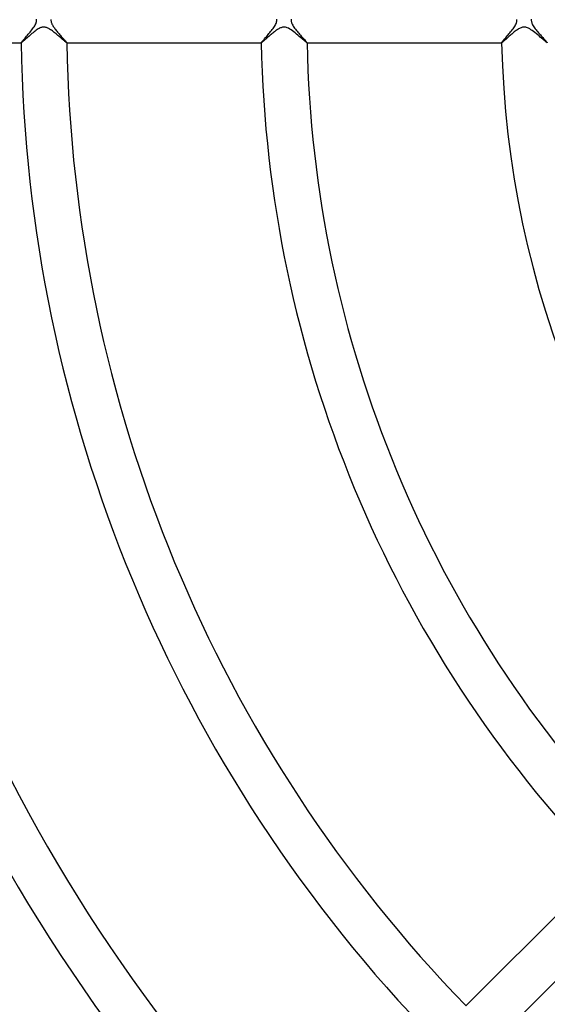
# Model space of a CAD drawing. Header units: millimetres. Extents: x -385 to 385, y -385 to 385.
# Tile 55 of 113: x -128 to -82, y -86 to 0. Entities that reach past the tile are written whole.
import ezdxf

# ---------------------------------------------------------------- set-up
doc = ezdxf.new("R2010")
doc.units = ezdxf.units.MM
doc.layers.add('HIDDEN', color=7, linetype='Continuous')
doc.layers.add('THICK', color=7, linetype='Continuous')

msp = doc.modelspace()

# ---------------------------------------------------------------- linework, layer by layer
at = {"layer": 'HIDDEN'}
for p, q in [((-126.572, -0.839), (-126.663, -0.9)), ((-126.484, -0.784), (-126.572, -0.839)), ((-126.398, -0.736), (-126.484, -0.784)), ((-126.319, -0.698), (-126.398, -0.736)), ((-126.249, -0.671), (-126.319, -0.698)), ((-126.188, -0.651), (-126.249, -0.671)), ((-126.133, -0.638), (-126.188, -0.651)), ((-126.081, -0.63), (-126.133, -0.638)), ((-126.03, -0.625), (-126.081, -0.63)), ((-125.979, -0.625), (-126.03, -0.625)), ((-125.928, -0.628), (-125.979, -0.625)), ((-125.876, -0.636), (-125.928, -0.628)), ((-125.823, -0.648), (-125.876, -0.636)), ((-125.765, -0.665), (-125.823, -0.648)), ((-125.703, -0.688), (-125.765, -0.665)), ((-125.636, -0.717), (-125.703, -0.688)), ((-125.565, -0.754), (-125.636, -0.717)), ((-125.488, -0.798), (-125.565, -0.754)), ((-125.409, -0.848), (-125.488, -0.798)), ((-125.328, -0.902), (-125.409, -0.848)), ((-105.574, -0.84), (-105.639, -0.884)), ((-105.509, -0.799), (-105.574, -0.84)), ((-105.445, -0.762), (-105.509, -0.799)), ((-105.381, -0.728), (-105.445, -0.762)), ((-105.316, -0.697), (-105.381, -0.728)), ((-105.252, -0.672), (-105.316, -0.697)), ((-105.188, -0.651), (-105.252, -0.672)), ((-105.124, -0.636), (-105.188, -0.651)), ((-105.06, -0.627), (-105.124, -0.636)), ((-104.997, -0.625), (-105.06, -0.627)), ((-104.933, -0.628), (-104.997, -0.625)), ((-104.868, -0.637), (-104.933, -0.628)), ((-104.793, -0.656), (-104.868, -0.637)), ((-104.708, -0.686), (-104.793, -0.656)), ((-104.61, -0.73), (-104.708, -0.686)), ((-104.5, -0.79), (-104.61, -0.73)), ((-104.384, -0.863), (-104.5, -0.79)), ((-84.557, -0.829), (-84.631, -0.879)), ((-84.483, -0.784), (-84.557, -0.829)), ((-84.41, -0.743), (-84.483, -0.784)), ((-84.339, -0.708), (-84.41, -0.743)), ((-84.269, -0.678), (-84.339, -0.708)), ((-84.203, -0.656), (-84.269, -0.678)), ((-84.141, -0.64), (-84.203, -0.656)), ((-84.081, -0.63), (-84.141, -0.64)), ((-84.024, -0.625), (-84.081, -0.63)), ((-83.967, -0.625), (-84.024, -0.625)), ((-83.91, -0.63), (-83.967, -0.625)), ((-83.853, -0.64), (-83.91, -0.63)), ((-83.787, -0.657), (-83.853, -0.64)), ((-83.709, -0.685), (-83.787, -0.657)), ((-83.617, -0.726), (-83.709, -0.685)), ((-83.513, -0.782), (-83.617, -0.726)), ((-83.402, -0.851), (-83.513, -0.782)), ((-83.288, -0.929), (-83.402, -0.851)), ((-127.579, -1.661), (-127.658, -1.731)), ((-127.495, -1.587), (-127.579, -1.661)), ((-127.408, -1.51), (-127.495, -1.587)), ((-127.318, -1.431), (-127.408, -1.51)), ((-127.226, -1.351), (-127.318, -1.431)), ((-127.133, -1.271), (-127.226, -1.351)), ((-127.038, -1.192), (-127.133, -1.271)), ((-126.943, -1.114), (-127.038, -1.192)), ((-126.849, -1.039), (-126.943, -1.114)), ((-126.755, -0.967), (-126.849, -1.039)), ((-126.663, -0.9), (-126.755, -0.967)), ((-125.247, -0.96), (-125.328, -0.902)), ((-125.165, -1.022), (-125.247, -0.96)), ((-125.083, -1.085), (-125.165, -1.022)), ((-125.001, -1.151), (-125.083, -1.085)), ((-124.919, -1.218), (-125.001, -1.151)), ((-124.838, -1.285), (-124.919, -1.218)), ((-124.761, -1.35), (-124.838, -1.285)), ((-124.685, -1.414), (-124.761, -1.35)), ((-124.613, -1.476), (-124.685, -1.414)), ((-124.543, -1.536), (-124.613, -1.476)), ((-124.476, -1.594), (-124.543, -1.536)), ((-124.413, -1.649), (-124.476, -1.594)), ((-124.353, -1.701), (-124.413, -1.649)), ((-124.297, -1.75), (-124.353, -1.701)), ((-106.643, -1.721), (-106.697, -1.768)), ((-106.587, -1.67), (-106.643, -1.721)), ((-106.527, -1.617), (-106.587, -1.67)), ((-106.465, -1.562), (-106.527, -1.617)), ((-106.401, -1.505), (-106.465, -1.562)), ((-106.334, -1.446), (-106.401, -1.505)), ((-106.266, -1.387), (-106.334, -1.446)), ((-106.195, -1.326), (-106.266, -1.387)), ((-106.124, -1.265), (-106.195, -1.326)), ((-106.053, -1.205), (-106.124, -1.265)), ((-105.982, -1.147), (-106.053, -1.205)), ((-105.912, -1.09), (-105.982, -1.147)), ((-105.842, -1.034), (-105.912, -1.09)), ((-105.773, -0.981), (-105.842, -1.034)), ((-105.705, -0.931), (-105.773, -0.981)), ((-105.639, -0.884), (-105.705, -0.931)), ((-104.266, -0.946), (-104.384, -0.863)), ((-104.145, -1.036), (-104.266, -0.946)), ((-104.023, -1.131), (-104.145, -1.036)), ((-103.902, -1.231), (-104.023, -1.131)), ((-103.782, -1.331), (-103.902, -1.231)), ((-103.665, -1.431), (-103.782, -1.331)), ((-103.554, -1.526), (-103.665, -1.431)), ((-103.45, -1.615), (-103.554, -1.526)), ((-103.354, -1.698), (-103.45, -1.615)), ((-103.267, -1.774), (-103.354, -1.698)), ((-85.612, -1.695), (-85.666, -1.743)), ((-85.555, -1.644), (-85.612, -1.695)), ((-85.495, -1.591), (-85.555, -1.644)), ((-85.432, -1.535), (-85.495, -1.591)), ((-85.367, -1.478), (-85.432, -1.535)), ((-85.3, -1.418), (-85.367, -1.478)), ((-85.23, -1.358), (-85.3, -1.418)), ((-85.159, -1.296), (-85.23, -1.358)), ((-85.086, -1.234), (-85.159, -1.296)), ((-85.011, -1.171), (-85.086, -1.234)), ((-84.935, -1.109), (-85.011, -1.171)), ((-84.859, -1.048), (-84.935, -1.109)), ((-84.783, -0.989), (-84.859, -1.048)), ((-84.707, -0.933), (-84.783, -0.989)), ((-84.631, -0.879), (-84.707, -0.933)), ((-83.171, -1.015), (-83.288, -0.929)), ((-83.053, -1.107), (-83.171, -1.015)), ((-82.933, -1.203), (-83.053, -1.107)), ((-82.815, -1.302), (-82.933, -1.203)), ((-82.698, -1.4), (-82.815, -1.302)), ((-82.585, -1.496), (-82.698, -1.4)), ((-82.478, -1.588), (-82.585, -1.496)), ((-82.379, -1.674), (-82.478, -1.588)), ((-82.287, -1.753), (-82.379, -1.674)), ((-127.984, -1.998), (-127.984, -1.998)), ((-127.984, -1.999), (-127.984, -1.998)), ((-127.983, -2), (-127.984, -1.999)), ((-127.984, -1.999), (-127.984, -1.999)), ((-127.984, -2), (-127.982, -2)), ((-127.982, -2), (-127.983, -2)), ((-127.983, -2), (-127.983, -2)), ((-127.967, -1.993), (-127.982, -2)), ((-127.94, -1.974), (-127.967, -1.993)), ((-127.902, -1.944), (-127.94, -1.974)), ((-127.853, -1.903), (-127.902, -1.944)), ((-127.796, -1.853), (-127.853, -1.903)), ((-127.73, -1.795), (-127.796, -1.853)), ((-127.658, -1.731), (-127.73, -1.795)), ((-124.245, -1.795), (-124.297, -1.75)), ((-124.197, -1.836), (-124.245, -1.795)), ((-124.153, -1.873), (-124.197, -1.836)), ((-124.114, -1.906), (-124.153, -1.873)), ((-124.079, -1.935), (-124.114, -1.906)), ((-124.05, -1.958), (-124.079, -1.935)), ((-124.026, -1.976), (-124.05, -1.958)), ((-124.008, -1.989), (-124.026, -1.976)), ((-123.994, -1.997), (-124.008, -1.989)), ((-123.986, -2), (-123.994, -1.997)), ((-123.985, -2), (-123.986, -2)), ((-123.986, -2), (-123.986, -2)), ((-123.986, -2), (-123.984, -2)), ((-123.984, -1.999), (-123.985, -1.999)), ((-123.985, -1.999), (-123.985, -2)), ((-123.984, -1.998), (-123.984, -1.998)), ((-123.984, -1.998), (-123.984, -1.999)), ((-106.981, -1.999), (-106.981, -1.998)), ((-106.981, -1.998), (-106.981, -1.998)), ((-106.98, -2), (-106.981, -1.999)), ((-106.981, -1.999), (-106.981, -1.999)), ((-106.981, -2), (-106.979, -2)), ((-106.979, -2), (-106.98, -2)), ((-106.98, -2), (-106.98, -2)), ((-106.97, -1.997), (-106.979, -2)), ((-106.954, -1.987), (-106.97, -1.997)), ((-106.933, -1.971), (-106.954, -1.987)), ((-106.905, -1.949), (-106.933, -1.971)), ((-106.873, -1.922), (-106.905, -1.949)), ((-106.835, -1.89), (-106.873, -1.922)), ((-106.793, -1.853), (-106.835, -1.89)), ((-106.747, -1.813), (-106.793, -1.853)), ((-106.697, -1.768), (-106.747, -1.813)), ((-103.19, -1.84), (-103.267, -1.774)), ((-103.123, -1.896), (-103.19, -1.84)), ((-103.069, -1.941), (-103.123, -1.896)), ((-103.027, -1.974), (-103.069, -1.941)), ((-102.998, -1.993), (-103.027, -1.974)), ((-102.983, -2), (-102.998, -1.993)), ((-102.982, -2), (-102.983, -2)), ((-102.983, -2), (-102.981, -2)), ((-102.981, -1.999), (-102.982, -2)), ((-102.982, -2), (-102.982, -2)), ((-102.981, -1.998), (-102.981, -1.998)), ((-102.981, -1.998), (-102.981, -1.999)), ((-102.981, -1.999), (-102.981, -1.999)), ((-85.977, -1.998), (-85.977, -1.998)), ((-85.976, -1.999), (-85.977, -1.998)), ((-85.977, -2), (-85.974, -2)), ((-85.976, -2), (-85.976, -1.999)), ((-85.976, -1.999), (-85.976, -1.999)), ((-85.975, -2), (-85.976, -2)), ((-85.974, -2), (-85.975, -2)), ((-85.966, -1.997), (-85.974, -2)), ((-85.952, -1.989), (-85.966, -1.997)), ((-85.933, -1.975), (-85.952, -1.989)), ((-85.909, -1.955), (-85.933, -1.975)), ((-85.879, -1.931), (-85.909, -1.955)), ((-85.845, -1.901), (-85.879, -1.931)), ((-85.806, -1.868), (-85.845, -1.901)), ((-85.763, -1.83), (-85.806, -1.868)), ((-85.716, -1.788), (-85.763, -1.83)), ((-85.666, -1.743), (-85.716, -1.788)), ((-82.205, -1.823), (-82.287, -1.753)), ((-82.133, -1.884), (-82.205, -1.823)), ((-82.073, -1.933), (-82.133, -1.884)), ((-82.027, -1.97), (-82.073, -1.933)), ((-81.995, -1.992), (-82.027, -1.97)), ((-81.978, -2), (-81.995, -1.992)), ((-81.977, -2), (-81.978, -2)), ((-81.978, -2), (-81.976, -2)), ((-81.976, -1.999), (-81.977, -2)), ((-81.977, -2), (-81.977, -2)), ((-81.976, -1.998), (-81.976, -1.998)), ((-81.976, -1.998), (-81.976, -1.999)), ((-81.976, -1.999), (-81.976, -1.999))]:
    msp.add_line(p, q, dxfattribs=at)
at = {"layer": 'THICK'}
for p, q in [((-126.625, 0), (-126.63, 0.086)), ((-125.373, 0.054), (-125.375, 0)), ((-125.375, 0), (-125.373, -0.058)), ((-105.625, 0), (-105.629, 0.073)), ((-104.373, 0.061), (-104.375, 0)), ((-104.375, 0), (-104.374, -0.048)), ((-84.625, 0), (-84.627, 0.052)), ((-83.373, 0.059), (-83.375, 0)), ((-83.375, 0), (-83.373, -0.052)), ((-127.053, -0.875), (-126.982, -0.782)), ((-126.982, -0.782), (-126.915, -0.689)), ((-126.915, -0.689), (-126.853, -0.598)), ((-126.853, -0.598), (-126.796, -0.509)), ((-126.796, -0.509), (-126.747, -0.422)), ((-126.747, -0.422), (-126.707, -0.342)), ((-126.707, -0.342), (-126.677, -0.269)), ((-126.677, -0.269), (-126.656, -0.204)), ((-126.656, -0.204), (-126.641, -0.147)), ((-126.641, -0.147), (-126.631, -0.096)), ((-126.631, -0.096), (-126.626, -0.048)), ((-126.626, -0.048), (-126.625, 0)), ((-125.373, -0.058), (-125.365, -0.117)), ((-125.365, -0.117), (-125.352, -0.177)), ((-125.352, -0.177), (-125.334, -0.237)), ((-125.334, -0.237), (-125.311, -0.299)), ((-125.311, -0.299), (-125.283, -0.361)), ((-125.283, -0.361), (-125.25, -0.425)), ((-125.25, -0.425), (-125.213, -0.489)), ((-125.213, -0.489), (-125.172, -0.556)), ((-125.172, -0.556), (-125.127, -0.624)), ((-125.127, -0.624), (-125.077, -0.695)), ((-125.077, -0.695), (-125.025, -0.766)), ((-125.025, -0.766), (-124.969, -0.839)), ((-124.969, -0.839), (-124.91, -0.913)), ((-106.096, -0.93), (-106.025, -0.84)), ((-106.025, -0.84), (-105.957, -0.749)), ((-105.957, -0.749), (-105.893, -0.659)), ((-105.893, -0.659), (-105.833, -0.569)), ((-105.833, -0.569), (-105.779, -0.48)), ((-105.779, -0.48), (-105.732, -0.393)), ((-105.732, -0.393), (-105.692, -0.307)), ((-105.692, -0.307), (-105.662, -0.225)), ((-105.662, -0.225), (-105.641, -0.147)), ((-105.641, -0.147), (-105.628, -0.072)), ((-105.628, -0.072), (-105.625, 0)), ((-104.374, -0.048), (-104.368, -0.096)), ((-104.368, -0.096), (-104.36, -0.144)), ((-104.36, -0.144), (-104.348, -0.193)), ((-104.348, -0.193), (-104.331, -0.247)), ((-104.331, -0.247), (-104.307, -0.307)), ((-104.307, -0.307), (-104.275, -0.376)), ((-104.275, -0.376), (-104.234, -0.453)), ((-104.234, -0.453), (-104.185, -0.536)), ((-104.185, -0.536), (-104.129, -0.621)), ((-104.129, -0.621), (-104.068, -0.708)), ((-104.068, -0.708), (-104.002, -0.796)), ((-104.002, -0.796), (-103.932, -0.886)), ((-85.108, -0.948), (-85.038, -0.858)), ((-85.038, -0.858), (-84.97, -0.768)), ((-84.97, -0.768), (-84.907, -0.679)), ((-84.907, -0.679), (-84.848, -0.592)), ((-84.848, -0.592), (-84.795, -0.507)), ((-84.795, -0.507), (-84.748, -0.424)), ((-84.748, -0.424), (-84.709, -0.347)), ((-84.709, -0.347), (-84.68, -0.276)), ((-84.68, -0.276), (-84.657, -0.212)), ((-84.657, -0.212), (-84.642, -0.153)), ((-84.642, -0.153), (-84.632, -0.1)), ((-84.632, -0.1), (-84.626, -0.05)), ((-84.626, -0.05), (-84.625, 0)), ((-83.373, -0.052), (-83.367, -0.105)), ((-83.367, -0.105), (-83.357, -0.157)), ((-83.357, -0.157), (-83.342, -0.211)), ((-83.342, -0.211), (-83.321, -0.271)), ((-83.321, -0.271), (-83.293, -0.339)), ((-83.293, -0.339), (-83.255, -0.416)), ((-83.255, -0.416), (-83.207, -0.5)), ((-83.207, -0.5), (-83.152, -0.586)), ((-83.152, -0.586), (-83.092, -0.674)), ((-83.092, -0.674), (-83.026, -0.763)), ((-83.026, -0.763), (-82.957, -0.853)), ((-82.957, -0.853), (-82.884, -0.944)), ((-127.809, -1.772), (-127.757, -1.712)), ((-127.757, -1.712), (-127.701, -1.647)), ((-127.701, -1.647), (-127.64, -1.576)), ((-127.64, -1.576), (-127.574, -1.5)), ((-127.574, -1.5), (-127.505, -1.42)), ((-127.505, -1.42), (-127.432, -1.335)), ((-127.432, -1.335), (-127.356, -1.246)), ((-127.356, -1.246), (-127.28, -1.155)), ((-127.28, -1.155), (-127.202, -1.062)), ((-127.202, -1.062), (-127.127, -0.969)), ((-127.127, -0.969), (-127.053, -0.875)), ((-124.91, -0.913), (-124.85, -0.988)), ((-124.85, -0.988), (-124.787, -1.064)), ((-124.787, -1.064), (-124.723, -1.139)), ((-124.723, -1.139), (-124.659, -1.215)), ((-124.659, -1.215), (-124.595, -1.288)), ((-124.595, -1.288), (-124.532, -1.36)), ((-124.532, -1.36), (-124.47, -1.43)), ((-124.47, -1.43), (-124.411, -1.498)), ((-124.411, -1.498), (-124.353, -1.563)), ((-124.353, -1.563), (-124.298, -1.624)), ((-124.298, -1.624), (-124.245, -1.683)), ((-124.245, -1.683), (-124.196, -1.738)), ((-106.79, -1.753), (-106.742, -1.697)), ((-106.742, -1.697), (-106.69, -1.637)), ((-106.69, -1.637), (-106.634, -1.572)), ((-106.634, -1.572), (-106.575, -1.503)), ((-106.575, -1.503), (-106.512, -1.431)), ((-106.512, -1.431), (-106.447, -1.355)), ((-106.447, -1.355), (-106.38, -1.276)), ((-106.38, -1.276), (-106.31, -1.193)), ((-106.31, -1.193), (-106.239, -1.108)), ((-106.239, -1.108), (-106.167, -1.02)), ((-106.167, -1.02), (-106.096, -0.93)), ((-103.932, -0.886), (-103.858, -0.977)), ((-103.858, -0.977), (-103.783, -1.067)), ((-103.783, -1.067), (-103.708, -1.156)), ((-103.708, -1.156), (-103.632, -1.245)), ((-103.632, -1.245), (-103.557, -1.331)), ((-103.557, -1.331), (-103.482, -1.415)), ((-103.482, -1.415), (-103.41, -1.496)), ((-103.41, -1.496), (-103.341, -1.574)), ((-103.341, -1.574), (-103.275, -1.647)), ((-103.275, -1.647), (-103.213, -1.716)), ((-103.213, -1.716), (-103.157, -1.78)), ((-85.785, -1.752), (-85.732, -1.689)), ((-85.732, -1.689), (-85.674, -1.621)), ((-85.674, -1.621), (-85.611, -1.549)), ((-85.611, -1.549), (-85.545, -1.472)), ((-85.545, -1.472), (-85.476, -1.391)), ((-85.476, -1.391), (-85.404, -1.306)), ((-85.404, -1.306), (-85.33, -1.219)), ((-85.33, -1.219), (-85.255, -1.129)), ((-85.255, -1.129), (-85.181, -1.039)), ((-85.181, -1.039), (-85.108, -0.948)), ((-82.884, -0.944), (-82.81, -1.034)), ((-82.81, -1.034), (-82.734, -1.123)), ((-82.734, -1.123), (-82.659, -1.211)), ((-82.659, -1.211), (-82.584, -1.297)), ((-82.584, -1.297), (-82.51, -1.381)), ((-82.51, -1.381), (-82.438, -1.461)), ((-82.438, -1.461), (-82.369, -1.539)), ((-82.369, -1.539), (-82.303, -1.612)), ((-82.303, -1.612), (-82.241, -1.681)), ((-82.241, -1.681), (-82.184, -1.745)), ((-144.986, -2), (-127.984, -2)), ((-127.984, -1.998), (-127.981, -1.988)), ((-127.981, -1.988), (-127.97, -1.97)), ((-127.97, -1.97), (-127.951, -1.945)), ((-127.951, -1.945), (-127.926, -1.912)), ((-127.926, -1.912), (-127.893, -1.872)), ((-127.893, -1.872), (-127.854, -1.825)), ((-127.854, -1.825), (-127.809, -1.772)), ((-124.196, -1.738), (-124.151, -1.79)), ((-124.151, -1.79), (-124.11, -1.837)), ((-124.11, -1.837), (-124.074, -1.879)), ((-124.074, -1.879), (-124.043, -1.915)), ((-124.043, -1.915), (-124.018, -1.946)), ((-124.018, -1.946), (-123.999, -1.97)), ((-123.999, -1.97), (-123.988, -1.988)), ((-123.988, -1.988), (-123.984, -1.998)), ((-123.984, -2), (-106.981, -2)), ((-106.981, -1.998), (-106.978, -1.989)), ((-106.978, -1.989), (-106.969, -1.973)), ((-106.969, -1.973), (-106.953, -1.951)), ((-106.953, -1.951), (-106.932, -1.924)), ((-106.932, -1.924), (-106.905, -1.889)), ((-106.905, -1.889), (-106.871, -1.849)), ((-106.871, -1.849), (-106.833, -1.804)), ((-106.833, -1.804), (-106.79, -1.753)), ((-103.157, -1.78), (-103.107, -1.837)), ((-103.107, -1.837), (-103.064, -1.887)), ((-103.064, -1.887), (-103.029, -1.929)), ((-103.029, -1.929), (-103.003, -1.962)), ((-103.003, -1.962), (-102.986, -1.985)), ((-102.986, -1.985), (-102.981, -1.998)), ((-102.981, -2), (-85.977, -2)), ((-85.977, -1.998), (-85.973, -1.986)), ((-85.973, -1.986), (-85.96, -1.967)), ((-85.96, -1.967), (-85.94, -1.939)), ((-85.94, -1.939), (-85.911, -1.903)), ((-85.911, -1.903), (-85.876, -1.859)), ((-85.876, -1.859), (-85.833, -1.809)), ((-85.833, -1.809), (-85.785, -1.752)), ((-82.184, -1.745), (-82.132, -1.803)), ((-82.132, -1.803), (-82.087, -1.855)), ((-82.087, -1.855), (-82.048, -1.9)), ((-82.048, -1.9), (-82.017, -1.937)), ((-82.017, -1.937), (-81.994, -1.966)), ((-81.994, -1.966), (-81.981, -1.986)), ((-81.981, -1.986), (-81.976, -1.998)), ((-77.061, -74.233), (-89.084, -86.256)), ((-86.256, -89.084), (-74.233, -77.061))]:
    msp.add_line(p, q, dxfattribs=at)
for radius, start, end in [(330.5, 179.99998, 0), (323.75, 179.99998, 0), (317, 179.99998, 0), (310.25, 179.99998, 0), (303.5, 179.99998, 0), (296.75, 179.99998, 0), (290, 179.99998, 0), (283.25, 179.99998, 0), (276.5, 179.99998, 0), (269.75, 179.99998, 0), (263, 179.99998, 0), (256.25, 179.99998, 0), (249.5, 179.99998, 0), (242.75, 179.99998, 0), (236, 179.99998, 0), (229.25, 179.99998, 0), (222.5, 179.99998, 0), (215.75, 179.99998, 0), (210, 179.99998, 0), (170, 180.67326, 224.32675), (166, 180.68948, 224.31053), (149, 180.76814, 224.23186), (145, 180.78934, 224.21066), (128, 180.89414, 224.10581), (124, 180.92302, 224.07699), (107, 181.06969, 223.93032), (103, 181.11123, 223.88878), (86, 181.3309, 223.6691)]:
    msp.add_arc((0, 0), radius, start, end, dxfattribs=at)

doc.saveas('drawing.dxf')
